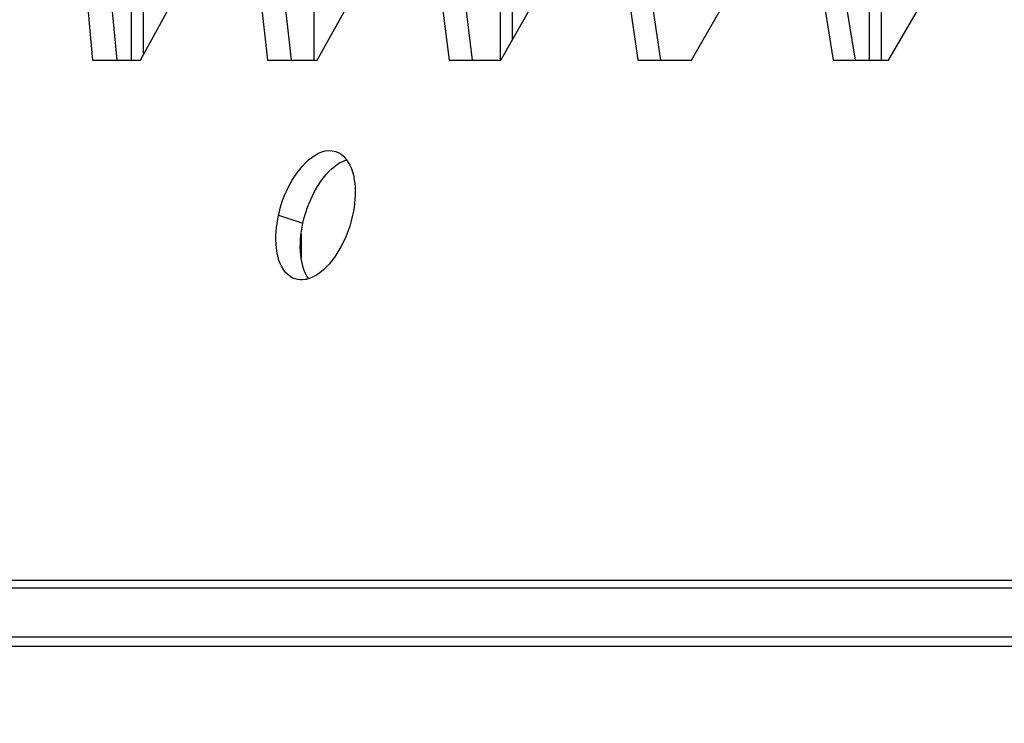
# Model space of a CAD drawing. Header units: millimetres. Extents: x 0 to 420, y 0 to 297.
# Tile 23 of 256: x 91.26 to 94.46, y 84.31 to 86.59. Entities that reach past the tile are written whole.
import ezdxf

# ---------------------------------------------------------------- set-up
doc = ezdxf.new("R2010")
doc.units = ezdxf.units.MM
doc.header["$LTSCALE"] = 23.1
doc.layers.get('0').update_dxf_attribs({"linetype": 'CONTINUOUS'})
doc.layers.add('02___PRT_ALL_AXES', color=7, linetype='CONTINUOUS')
doc.layers.add('DIM_PILOTEES', color=7, linetype='CONTINUOUS')
doc.styles.get("Standard").update_dxf_attribs({"font": 'txt', "width": 0.7})
doc.dimstyles.new('DIMSTYLE_4', dxfattribs={"dimtxt": 2.5, "dimasz": 3.5, "dimexe": 2, "dimexo": 0, "dimtad": 1, "dimdec": 0, "dimlfac": 10, "dimdsep": 46, "dimtxsty": 'Standard', "dimblk": '_FILLED', "dimblk1": '_FILLED', "dimblk2": '_FILLED', "dimcen": 0.09, "dimazin": 2, "dimtp": 0.8, "dimtm": 0.8, "dimtfac": 1, "dimtdec": 0, "dimtofl": 0, "dimtmove": 0, "dimatfit": 3, "dimldrblk": '_FILLED', "dimfxl": 0, "dimtolj": 1, "dimarcsym": 0})

# ---------------------------------------------------------------- blocks, each defined once
blk = doc.blocks.new('_FILLED')
at = {"color": 0, "linetype": 'ByBlock'}
blk.add_solid([(0, 0), (-1, 0.14286), (-1, -0.14286)], dxfattribs=at)
blk = doc.blocks.new('*D10')
at = {"layer": 'DIM_PILOTEES', "color": 2, "linetype": 'Continuous'}
for p, q in [((124.1252, 106.0416), (62.1844, 106.0416)), ((64.1844, 106.0416), (64.1844, 79.644)), ((64.1844, 53.2465), (64.1844, 79.644)), ((101.3716, 53.2465), (62.1844, 53.2465))]:
    blk.add_line(p, q, dxfattribs=at)
at = {"layer": 'DIM_PILOTEES', "color": 2, "linetype": 'Continuous', "xscale": 3.5, "yscale": 3.5, "zscale": 3.5}
for p, rotation in [((64.1844, 106.0416), 90), ((64.1844, 53.2465), 270)]:
    blk.add_blockref('_FILLED', p, dxfattribs=dict(at, rotation=rotation))
at = {"layer": 'DIM_PILOTEES', "color": 2, "linetype": 'Continuous', "insert": (61.0594, 82.8955), "char_height": 2.5, "width": 8.571429, "attachment_point": 2, "rotation": 90, "line_spacing_factor": 0.9}
blk.add_mtext('{\\ftxt;\\W0.0001;\\H0.0001;\\~}{\\ftxt;\\W2.2857142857;\\H2.5; }{\\ftxt;\\W0.0001;\\H0.0001;\\~}', dxfattribs=at)

msp = doc.modelspace()

# ---------------------------------------------------------------- linework, layer by layer
at = {"color": 7, "linetype": 'Continuous'}
for p, q in [((92.8652, 86.5267), (92.8652, 86.9179)), ((91.6652, 86.4783), (91.6652, 86.8722)), ((92.8252, 86.8862), (92.8252, 86.4608)), ((94.0652, 86.4608), (94.0652, 86.8851)), ((91.6252, 86.7987), (91.6252, 86.4608)), ((92.2203, 86.4608), (92.2203, 86.8186)), ((94.0252, 86.8159), (94.0252, 86.4608)), ((91.5588, 86.6764), (91.5788, 86.4608)), ((92.1219, 86.6764), (92.1455, 86.4608)), ((92.7075, 86.6764), (92.7348, 86.4608)), ((93.3152, 86.6764), (93.3462, 86.4608)), ((93.9447, 86.6764), (93.9792, 86.4608)), ((92.1047, 85.9566), (92.1842, 85.9307)), ((161.5515, 84.7446), (86.699, 84.7446)), ((85.0752, 84.5866), (163.1752, 84.5866)), ((84.6752, 84.5566), (124.1152, 84.5566))]:
    msp.add_line(p, q, dxfattribs=at)
at = {"color": 3, "linetype": 'Continuous'}
for p, q in [((91.4774, 86.7023), (91.5, 86.4608)), ((91.6556, 86.4608), (91.7882, 86.7023)), ((92.0418, 86.7023), (92.0686, 86.4608)), ((92.2305, 86.4608), (92.3652, 86.7023)), ((92.6289, 86.7023), (92.6597, 86.4608)), ((92.8279, 86.4608), (92.9647, 86.7023)), ((93.2382, 86.7023), (93.2731, 86.4608)), ((93.4473, 86.4608), (93.5861, 86.7023)), ((93.8692, 86.7023), (93.9082, 86.4608)), ((94.0884, 86.4608), (94.229, 86.7023)), ((91.5, 86.4608), (91.6556, 86.4608)), ((92.0686, 86.4608), (92.2305, 86.4608)), ((92.6597, 86.4608), (92.8279, 86.4608)), ((93.2731, 86.4608), (93.4473, 86.4608)), ((93.9082, 86.4608), (94.0884, 86.4608)), ((161.6438, 84.7704), (86.6067, 84.7704))]:
    msp.add_line(p, q, dxfattribs=at)
for points, knots in [([(92.1047, 85.9566), (92.1116, 85.9877), (92.138, 86.0731), (92.2295, 86.1835), (92.2908, 86.1634)], [0, 0, 0, 0, 0.330524, 1, 1, 1, 1]), ([(92.2908, 86.1634), (92.2942, 86.1623), (92.3079, 86.1565), (92.3193, 86.1459), (92.3261, 86.1368)], [0, 0, 0, 0, 0.238595, 1, 1, 1, 1]), ([(92.3261, 86.1368), (92.342, 86.1153), (92.3588, 86.0525), (92.3529, 85.9906), (92.3454, 85.9566)], [0, 0, 0, 0, 0.43415, 1, 1, 1, 1]), ([(92.1585, 85.7497), (92.1455, 85.754), (92.1116, 85.7811), (92.0915, 85.8591), (92.0971, 85.9218), (92.1047, 85.9566)], [0, 0, 0, 0, 0.179903, 0.533732, 1, 1, 1, 1]), ([(92.3454, 85.9566), (92.335, 85.9089), (92.3026, 85.8287), (92.238, 85.7618), (92.2027, 85.7505)], [0, 0, 0, 0, 0.568793, 1, 1, 1, 1]), ([(92.2027, 85.7505), (92.1989, 85.7493), (92.1845, 85.7457), (92.1689, 85.7463), (92.1585, 85.7497)], [0, 0, 0, 0, 0.267909, 1, 1, 1, 1])]:
    msp.add_open_spline(points, degree=3, knots=knots, dxfattribs=at)
at = {"color": 7, "linetype": 'Continuous'}
for points, knots in [([(92.1842, 85.9307), (92.1947, 85.9784), (92.2266, 86.0585), (92.2909, 86.1256), (92.326, 86.1368)], [0, 0, 0, 0, 0.569842, 1, 1, 1, 1]), ([(92.2026, 85.7506), (92.1869, 85.7721), (92.1707, 85.835), (92.1767, 85.8967), (92.1842, 85.9307)], [0, 0, 0, 0, 0.433844, 1, 1, 1, 1])]:
    msp.add_open_spline(points, degree=3, knots=knots, dxfattribs=at)
at = {"layer": '02___PRT_ALL_AXES', "color": 7, "linetype": 'Continuous'}
msp.add_line((92.1782, 85.8957), (92.1782, 85.8176), dxfattribs=at)

# ---------------------------------------------------------------- dimensions: what is measured, and where the dimension line sits
at = {"layer": 'DIM_PILOTEES', "color": 2, "linetype": 'Continuous'}
dim = msp.add_linear_dim(base=(64.1844, 53.2465), p1=(124.1252, 106.0416), p2=(101.3716, 53.2465), angle=270, text='{\\ftxt;\\W0.0001;\\H0.0001;\\~}{\\ftxt;\\W2.2857142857;\\H2.5; }{\\ftxt;\\W0.0001;\\H0.0001;\\~}', dimstyle='DIMSTYLE_4', dxfattribs=at)
dim.commit()
dim.dimension.update_dxf_attribs({"geometry": '*D10', "text_midpoint": (64.1844, 82.5384), "dimtype": 160})

doc.saveas('drawing.dxf')
